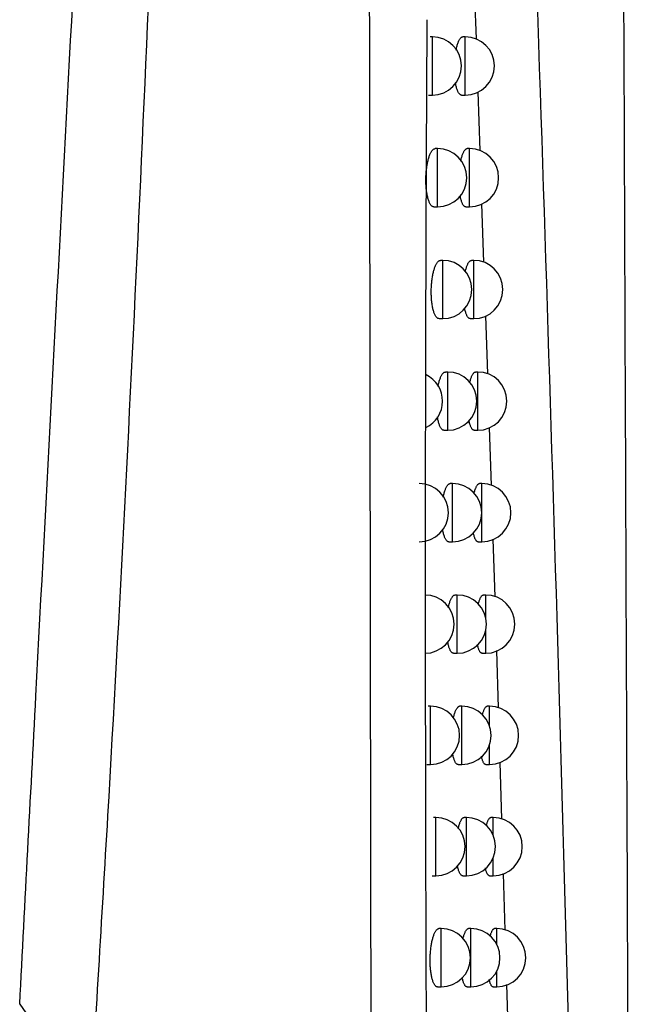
# Model space of a CAD drawing. Header units: millimetres. Extents: x -0.201 to 0.721, y -0.195 to 0.483.
# Tile 62 of 188: x 0.164 to 0.174, y 0.117 to 0.134. Entities that reach past the tile are written whole.
import ezdxf

# ---------------------------------------------------------------- set-up
doc = ezdxf.new("R2010")
doc.units = ezdxf.units.MM

msp = doc.modelspace()

# ---------------------------------------------------------------- linework, layer by layer
at = {"color": 7, "linetype": 'Continuous', "lineweight": 25}
for p, q in [((0.171658, 0.134886), (0.171689, 0.133967)), ((0.170939, 0.134004), (0.170899, 0.134004)), ((0.170939, 0.133004), (0.170939, 0.134004)), ((0.171503, 0.134004), (0.171463, 0.134004)), ((0.171503, 0.133004), (0.171503, 0.134004)), ((0.170875, 0.133004), (0.170939, 0.133004)), ((0.17144, 0.133004), (0.171503, 0.133004)), ((0.17172, 0.133058), (0.171754, 0.132052)), ((0.171029, 0.132085), (0.170989, 0.132085)), ((0.171029, 0.131085), (0.171029, 0.132085)), ((0.171577, 0.132085), (0.171537, 0.132085)), ((0.171577, 0.131085), (0.171577, 0.132085)), ((0.171785, 0.131136), (0.171818, 0.130135)), ((0.170965, 0.131085), (0.171029, 0.131085)), ((0.171514, 0.131085), (0.171577, 0.131085)), ((0.171117, 0.130167), (0.171077, 0.130167)), ((0.171117, 0.129167), (0.171117, 0.130167)), ((0.171649, 0.130167), (0.171609, 0.130167)), ((0.171649, 0.129167), (0.171649, 0.130167)), ((0.171053, 0.129167), (0.171117, 0.129167)), ((0.171586, 0.129167), (0.171649, 0.129167)), ((0.171849, 0.129216), (0.171883, 0.12822)), ((0.171202, 0.128251), (0.171163, 0.128251)), ((0.171202, 0.127251), (0.171202, 0.128251)), ((0.171719, 0.128251), (0.17168, 0.128251)), ((0.171719, 0.127251), (0.171719, 0.128251)), ((0.171138, 0.127251), (0.171202, 0.127251)), ((0.171656, 0.127251), (0.171719, 0.127251)), ((0.171914, 0.127298), (0.171947, 0.126306)), ((0.171286, 0.126337), (0.171246, 0.126337)), ((0.171286, 0.125337), (0.171286, 0.126337)), ((0.171788, 0.126337), (0.171748, 0.126337)), ((0.171788, 0.125337), (0.171788, 0.126337)), ((0.171222, 0.125337), (0.171286, 0.125337)), ((0.171724, 0.125337), (0.171788, 0.125337)), ((0.171979, 0.125383), (0.172012, 0.124395)), ((0.171367, 0.124424), (0.171328, 0.124424)), ((0.171367, 0.123424), (0.171367, 0.124424)), ((0.171855, 0.124424), (0.171815, 0.124424)), ((0.171855, 0.124036), (0.171855, 0.124424)), ((0.171855, 0.123424), (0.171855, 0.123812)), ((0.171303, 0.123424), (0.171367, 0.123424)), ((0.171791, 0.123424), (0.171855, 0.123424)), ((0.172042, 0.123469), (0.172071, 0.122485)), ((0.170907, 0.122514), (0.170868, 0.122514)), ((0.170907, 0.121514), (0.170907, 0.122514)), ((0.171447, 0.122514), (0.171407, 0.122514)), ((0.171447, 0.121514), (0.171447, 0.122514)), ((0.17192, 0.122514), (0.17188, 0.122514)), ((0.17192, 0.122176), (0.17192, 0.122514)), ((0.17192, 0.121514), (0.17192, 0.121852)), ((0.170843, 0.121514), (0.170907, 0.121514)), ((0.171383, 0.121514), (0.171447, 0.121514)), ((0.171857, 0.121514), (0.17192, 0.121514)), ((0.172099, 0.121556), (0.172127, 0.120578)), ((0.171, 0.120606), (0.170961, 0.120606)), ((0.171, 0.119606), (0.171, 0.120606)), ((0.171524, 0.120606), (0.171485, 0.120606)), ((0.171524, 0.119606), (0.171524, 0.120606)), ((0.171983, 0.120606), (0.171944, 0.120606)), ((0.171983, 0.120304), (0.171983, 0.120606)), ((0.171983, 0.119606), (0.171983, 0.119907)), ((0.172155, 0.119646), (0.172184, 0.118673)), ((0.170935, 0.119606), (0.171, 0.119606)), ((0.17146, 0.119606), (0.171524, 0.119606)), ((0.17192, 0.119606), (0.171983, 0.119606)), ((0.171091, 0.118699), (0.171052, 0.118699)), ((0.171091, 0.117699), (0.171091, 0.118699)), ((0.1716, 0.118699), (0.171561, 0.118699)), ((0.1716, 0.117699), (0.1716, 0.118699)), ((0.172045, 0.118699), (0.172006, 0.118699)), ((0.172045, 0.118426), (0.172045, 0.118699)), ((0.172045, 0.117699), (0.172045, 0.117972)), ((0.171026, 0.117699), (0.171091, 0.117699)), ((0.171536, 0.117699), (0.1716, 0.117699)), ((0.171982, 0.117699), (0.172045, 0.117699)), ((0.172211, 0.117737), (0.17224, 0.116769)), ((0.163855, 0.1174), (0.165071, 0.115676))]:
    msp.add_line(p, q, dxfattribs=at)
for centre, radius, start, end in [((0.170939, 0.133504), 0.0005, 0, 90), ((0.171503, 0.133504), 0.0005, 0, 90), ((0.170939, 0.133504), 0.0005, 270, 0), ((0.171503, 0.133504), 0.0005, 270, 0), ((0.171029, 0.131585), 0.0005000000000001, 0, 90), ((0.171577, 0.131585), 0.0005, 0, 90), ((0.171029, 0.131585), 0.0005000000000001, 270, 0), ((0.171577, 0.131585), 0.0005, 270, 0), ((0.171117, 0.129667), 0.0005, 0, 90), ((0.171649, 0.129667), 0.0005, 0, 90), ((0.171117, 0.129667), 0.0005, 270, 0), ((0.171649, 0.129667), 0.0005, 270, 0), ((0.170615, 0.127751), 0.0005, 295.146263, 64.482116), ((0.171202, 0.127751), 0.0005, 0, 90), ((0.171719, 0.127751), 0.0005, 0, 90), ((0.171202, 0.127751), 0.0005, 270, 0), ((0.171719, 0.127751), 0.0005, 270, 0), ((0.170715, 0.125837), 0.0005, 0, 90), ((0.171286, 0.125837), 0.0005, 0, 90), ((0.171788, 0.125837), 0.0005, 0, 90), ((0.170715, 0.125837), 0.0005, 270, 0), ((0.171286, 0.125837), 0.0005, 270, 0), ((0.171788, 0.125837), 0.0005, 270, 0), ((0.170812, 0.123924), 0.0005, 0, 90), ((0.171367, 0.123924), 0.0005, 0, 90), ((0.171855, 0.123924), 0.0005, 0, 90), ((0.170812, 0.123924), 0.0005, 270, 0), ((0.171367, 0.123924), 0.0005, 270, 0), ((0.171855, 0.123924), 0.0005, 270, 0), ((0.170907, 0.122014), 0.0005, 0, 90), ((0.171447, 0.122014), 0.0005, 0, 90), ((0.17192, 0.122014), 0.0005, 0, 90), ((0.170907, 0.122014), 0.0005, 270, 0), ((0.171447, 0.122014), 0.0005, 270, 0), ((0.17192, 0.122014), 0.0005, 270, 0), ((0.171, 0.120106), 0.0005, 0, 90), ((0.171524, 0.120106), 0.0005, 0, 90), ((0.171983, 0.120106), 0.0005, 0, 90), ((0.171, 0.120106), 0.0005, 270, 0), ((0.171524, 0.120106), 0.0005, 270, 0), ((0.171983, 0.120106), 0.0005, 270, 0), ((0.171091, 0.118199), 0.0005, 0, 90), ((0.1716, 0.118199), 0.0005, 0, 90), ((0.172045, 0.118199), 0.0005, 0, 90), ((0.171091, 0.118199), 0.0005, 270, 0), ((0.1716, 0.118199), 0.0005, 270, 0), ((0.172045, 0.118199), 0.0005, 270, 0)]:
    msp.add_arc(centre, radius, start, end, dxfattribs=at)
for points, knots in [([(0.1744745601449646, 0.0810056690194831), (0.1744574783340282, 0.0841585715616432), (0.1744229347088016, 0.0905345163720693), (0.1743744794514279, 0.1002047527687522), (0.174328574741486, 0.1099983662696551), (0.174285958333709, 0.1198475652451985), (0.1742462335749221, 0.1297388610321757), (0.1742088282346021, 0.1396656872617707), (0.1741737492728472, 0.1496265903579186), (0.1741419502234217, 0.1596260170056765), (0.1741077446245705, 0.1719227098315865), (0.1740691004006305, 0.1865373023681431), (0.1740332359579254, 0.203495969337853), (0.1740063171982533, 0.2205161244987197), (0.1739962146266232, 0.2318817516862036), (0.1739911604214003, 0.2375678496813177)], [0, 0, 0, 0, 0.0622011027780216, 0.12578593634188, 0.1893965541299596, 0.2530847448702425, 0.3167987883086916, 0.3803835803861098, 0.4439938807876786, 0.5076814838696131, 0.5713950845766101, 0.6782397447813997, 0.7852056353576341, 0.892540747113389, 1, 1, 1, 1]), ([(0.165071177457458, 0.115675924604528), (0.1651789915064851, 0.1174388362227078), (0.1655024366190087, 0.1227276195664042), (0.1659489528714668, 0.1315499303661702), (0.166358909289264, 0.141601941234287), (0.1666728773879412, 0.1511171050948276), (0.1668391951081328, 0.157101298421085), (0.166922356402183, 0.1600934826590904)], [0, 0, 0, 0, 0.1192315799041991, 0.3576980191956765, 0.5961976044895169, 0.7980928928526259, 1, 1, 1, 1]), ([(0.1698977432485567, 0.1103624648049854), (0.1698869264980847, 0.1173239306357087), (0.1698652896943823, 0.1312489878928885), (0.1698474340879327, 0.147714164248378), (0.1698404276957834, 0.1572125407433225), (0.1698385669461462, 0.1597351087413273)], [0, 0, 0, 0, 0.4233642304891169, 0.8468577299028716, 1, 1, 1, 1]), ([(0.1638547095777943, 0.1173996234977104), (0.1639474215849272, 0.1191643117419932), (0.1642255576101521, 0.1244583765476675), (0.1646936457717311, 0.1332815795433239), (0.1652592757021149, 0.1438692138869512), (0.1657240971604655, 0.1525296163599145), (0.1659997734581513, 0.1576608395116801), (0.1660858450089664, 0.1592629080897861)], [0, 0, 0, 0, 0.1264557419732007, 0.3793672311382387, 0.6322787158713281, 0.885190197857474, 1, 1, 1, 1]), ([(0.1735188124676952, 0.1077948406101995), (0.1734090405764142, 0.112119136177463), (0.1731894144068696, 0.1207709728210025), (0.1727911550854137, 0.1333983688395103), (0.1723553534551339, 0.1456206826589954), (0.172022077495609, 0.1535019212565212), (0.1718553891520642, 0.1574437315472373)], [0, 0, 0, 0, 0.264083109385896, 0.5283644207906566, 0.7641109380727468, 1, 1, 1, 1]), ([(0.170880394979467, 0.1098555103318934), (0.170877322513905, 0.1102697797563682), (0.1708619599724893, 0.1123411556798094), (0.1708322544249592, 0.1174438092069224), (0.1708182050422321, 0.1236574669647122), (0.1708271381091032, 0.1297347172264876), (0.1708423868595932, 0.1327766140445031), (0.1708500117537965, 0.1342976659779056)], [0, 0, 0, 0, 0.0509793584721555, 0.2549003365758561, 0.6273466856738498, 0.8136606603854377, 1, 1, 1, 1]), ([(0.1713462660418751, 0.1337775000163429), (0.1713479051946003, 0.1337856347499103), (0.1713518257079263, 0.1338050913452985), (0.1713588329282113, 0.1338337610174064), (0.1713671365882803, 0.133863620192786), (0.1713760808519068, 0.1338911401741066), (0.1713855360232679, 0.1339160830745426), (0.1713954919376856, 0.1339383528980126), (0.1714059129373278, 0.1339577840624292), (0.1714167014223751, 0.1339741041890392), (0.1714277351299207, 0.1339870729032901), (0.1714389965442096, 0.1339967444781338), (0.1714504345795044, 0.1340025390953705), (0.1714585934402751, 0.1340049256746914), (0.1714628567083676, 0.134004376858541), (0.1714633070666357, 0.1340043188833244)], [0, 0, 0, 0, 0.058041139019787, 0.1388223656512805, 0.2212515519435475, 0.3042378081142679, 0.3871654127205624, 0.4706423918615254, 0.5558276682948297, 0.6415936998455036, 0.727085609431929, 0.8131550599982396, 0.9010382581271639, 0.989545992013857, 1, 1, 1, 1]), ([(0.1714401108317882, 0.133004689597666), (0.1714396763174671, 0.1330046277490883), (0.1714353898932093, 0.1330040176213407), (0.1714273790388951, 0.1330064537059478), (0.1714161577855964, 0.1330122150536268), (0.1714051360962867, 0.1330220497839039), (0.1713942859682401, 0.1330356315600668), (0.1713838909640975, 0.1330528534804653), (0.1713740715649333, 0.1330733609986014), (0.1713648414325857, 0.1330970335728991), (0.1713561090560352, 0.1331241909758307), (0.1713482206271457, 0.1331541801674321), (0.1713419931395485, 0.133181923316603), (0.1713387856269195, 0.1332002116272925), (0.1713375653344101, 0.1332071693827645)], [0, 0, 0, 0, 0.0106885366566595, 0.1054409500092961, 0.198029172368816, 0.2912654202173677, 0.3865640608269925, 0.4825844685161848, 0.5742602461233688, 0.6665973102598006, 0.7610572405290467, 0.8562672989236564, 0.9453171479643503, 1, 1, 1, 1]), ([(0.1709648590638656, 0.1310848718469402), (0.1709646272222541, 0.1310848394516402), (0.1709601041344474, 0.1310842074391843), (0.1709514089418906, 0.1310865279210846), (0.170938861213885, 0.1310920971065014), (0.1709265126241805, 0.1311018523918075), (0.1709143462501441, 0.1311154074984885), (0.1709026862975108, 0.1311326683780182), (0.1708916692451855, 0.1311532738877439), (0.1708813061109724, 0.1311770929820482), (0.1708715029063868, 0.1312045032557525), (0.1708626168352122, 0.1312346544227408), (0.1708547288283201, 0.131266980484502), (0.1708478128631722, 0.1313012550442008), (0.1708417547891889, 0.1313382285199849), (0.1708368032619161, 0.1313765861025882), (0.1708329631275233, 0.1314156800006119), (0.170830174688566, 0.1314553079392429), (0.170828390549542, 0.131496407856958), (0.1708276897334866, 0.1315376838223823), (0.1708280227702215, 0.1315785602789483), (0.1708293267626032, 0.1316189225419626), (0.1708316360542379, 0.1316595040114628), (0.1708349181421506, 0.1316994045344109), (0.1708391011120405, 0.131738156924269), (0.1708441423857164, 0.1317757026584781), (0.1708500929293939, 0.1318123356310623), (0.1708568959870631, 0.1318475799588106), (0.1708644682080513, 0.1318810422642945), (0.1708727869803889, 0.1319126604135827), (0.1708818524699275, 0.1319423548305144), (0.1708916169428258, 0.1319698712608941), (0.1709019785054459, 0.1319948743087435), (0.1709129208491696, 0.1320172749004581), (0.1709243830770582, 0.1320368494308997), (0.17093628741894, 0.1320533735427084), (0.1709485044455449, 0.1320665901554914), (0.1709610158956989, 0.1320765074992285), (0.170973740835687, 0.1320825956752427), (0.170983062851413, 0.132085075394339), (0.1709880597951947, 0.1320846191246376), (0.1709888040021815, 0.1320845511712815)], [0, 0, 0, 0, 0.0015422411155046, 0.0300881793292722, 0.0580762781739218, 0.0862604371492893, 0.115069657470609, 0.1440981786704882, 0.1717656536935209, 0.1996343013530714, 0.2281512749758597, 0.25689847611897, 0.2836070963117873, 0.3105132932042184, 0.3380564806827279, 0.3658255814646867, 0.3914110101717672, 0.4171829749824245, 0.4435499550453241, 0.4701249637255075, 0.494975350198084, 0.5200001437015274, 0.5455727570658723, 0.5713332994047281, 0.5961394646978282, 0.6211127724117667, 0.6466045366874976, 0.6722715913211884, 0.6977008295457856, 0.7232970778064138, 0.7494088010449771, 0.7756939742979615, 0.8021474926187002, 0.8287744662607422, 0.8559390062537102, 0.8832855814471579, 0.9107444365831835, 0.9383874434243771, 0.9666078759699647, 0.9950268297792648, 1, 1, 1, 1]), ([(0.1714261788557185, 0.1318719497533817), (0.1714268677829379, 0.1318754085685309), (0.1714298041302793, 0.1318901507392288), (0.1714356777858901, 0.1319143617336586), (0.171443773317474, 0.1319443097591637), (0.1714525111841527, 0.1319718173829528), (0.1714617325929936, 0.131996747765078), (0.1714714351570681, 0.1320189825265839), (0.1714815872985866, 0.1320383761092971), (0.1714920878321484, 0.1320546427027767), (0.17150281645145, 0.1320675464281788), (0.1715137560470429, 0.1320771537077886), (0.1715248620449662, 0.1320828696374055), (0.1715327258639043, 0.1320852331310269), (0.1715368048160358, 0.1320846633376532), (0.1715371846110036, 0.1320846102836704)], [0, 0, 0, 0, 0.0256977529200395, 0.1095290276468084, 0.1950760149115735, 0.2812036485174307, 0.367117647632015, 0.4536022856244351, 0.5418628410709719, 0.6307277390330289, 0.7191453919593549, 0.8081614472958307, 0.8990574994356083, 0.9906011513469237, 1, 1, 1, 1]), ([(0.171513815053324, 0.1310849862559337), (0.1715133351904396, 0.1310849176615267), (0.1715091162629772, 0.1310843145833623), (0.1715012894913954, 0.1310867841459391), (0.1714904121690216, 0.1310925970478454), (0.1714797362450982, 0.1311024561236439), (0.1714692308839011, 0.1311160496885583), (0.1714591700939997, 0.1311332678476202), (0.1714496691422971, 0.1311537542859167), (0.1714407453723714, 0.1311774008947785), (0.17143229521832, 0.1312044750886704), (0.1714247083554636, 0.1312345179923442), (0.1714197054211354, 0.1312568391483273), (0.171417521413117, 0.131269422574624), (0.1714172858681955, 0.1312707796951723)], [0, 0, 0, 0, 0.0127064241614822, 0.1117141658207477, 0.2083703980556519, 0.3057030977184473, 0.4051879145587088, 0.5054254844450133, 0.6011562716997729, 0.6975763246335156, 0.7962069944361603, 0.8956178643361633, 0.9887424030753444, 1, 1, 1, 1]), ([(0.171052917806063, 0.1291669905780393), (0.1710526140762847, 0.1291669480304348), (0.171048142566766, 0.1291663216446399), (0.1710396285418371, 0.1291686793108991), (0.1710274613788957, 0.1291743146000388), (0.1710154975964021, 0.1291841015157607), (0.171003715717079, 0.129197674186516), (0.1709924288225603, 0.1292149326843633), (0.1709817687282, 0.1292355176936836), (0.170971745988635, 0.1292592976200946), (0.1709622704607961, 0.1292866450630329), (0.1709536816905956, 0.12931672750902), (0.1709460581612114, 0.1293489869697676), (0.1709393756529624, 0.1293832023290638), (0.1709335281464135, 0.1294201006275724), (0.1709287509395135, 0.1294584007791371), (0.170925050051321, 0.1294974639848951), (0.1709223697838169, 0.1295370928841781), (0.1709206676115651, 0.1295781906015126), (0.1709200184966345, 0.1296194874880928), (0.1709203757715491, 0.1296604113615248), (0.1709216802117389, 0.129700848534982), (0.1709239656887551, 0.1297415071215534), (0.1709272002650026, 0.1297814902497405), (0.1709313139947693, 0.1298203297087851), (0.170936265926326, 0.129857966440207), (0.170942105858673, 0.1298946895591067), (0.170948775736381, 0.1299300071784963), (0.1709561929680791, 0.1299635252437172), (0.1709643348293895, 0.1299951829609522), (0.1709732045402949, 0.130024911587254), (0.1709827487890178, 0.1300524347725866), (0.1709928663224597, 0.1300774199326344), (0.1710035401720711, 0.1300997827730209), (0.1710147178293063, 0.1301193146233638), (0.1710263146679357, 0.1301357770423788), (0.171038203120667, 0.1301489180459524), (0.1710503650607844, 0.1301587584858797), (0.1710627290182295, 0.1301647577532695), (0.1710717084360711, 0.1301671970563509), (0.1710764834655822, 0.1301667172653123), (0.1710771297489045, 0.1301666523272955)], [0, 0, 0, 0, 0.0020762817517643, 0.0305670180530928, 0.0584683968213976, 0.0865652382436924, 0.1152849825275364, 0.1442231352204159, 0.1718123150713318, 0.1996016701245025, 0.2280354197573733, 0.2566976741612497, 0.2833763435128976, 0.3102516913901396, 0.3377603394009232, 0.3654932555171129, 0.3911105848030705, 0.4169141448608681, 0.4433113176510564, 0.4699158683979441, 0.4948409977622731, 0.5199408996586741, 0.5455898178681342, 0.5714271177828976, 0.5963162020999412, 0.621373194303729, 0.6469514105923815, 0.6727060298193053, 0.6981930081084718, 0.723847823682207, 0.750021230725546, 0.7763693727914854, 0.8028317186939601, 0.8294681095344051, 0.856644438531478, 0.884003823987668, 0.9114156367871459, 0.9390117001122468, 0.9671857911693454, 0.9955587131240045, 1, 1, 1, 1]), ([(0.1715043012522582, 0.1299685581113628), (0.171506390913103, 0.1299779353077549), (0.1715109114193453, 0.1299982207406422), (0.1715185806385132, 0.1300267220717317), (0.1715270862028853, 0.1300543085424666), (0.1715360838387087, 0.1300792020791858), (0.1715455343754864, 0.1301014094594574), (0.1715554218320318, 0.1301207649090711), (0.1715656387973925, 0.1301369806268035), (0.1715760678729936, 0.1301498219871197), (0.1715866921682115, 0.1301593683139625), (0.1715974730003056, 0.1301650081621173), (0.1716050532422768, 0.1301673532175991), (0.1716089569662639, 0.1301667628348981), (0.1716092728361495, 0.130166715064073)], [0, 0, 0, 0, 0.0765326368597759, 0.1655609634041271, 0.2551960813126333, 0.3444563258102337, 0.4343109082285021, 0.5260166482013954, 0.6183529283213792, 0.7100629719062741, 0.8023947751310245, 0.8966806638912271, 0.9916399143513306, 1, 1, 1, 1]), ([(0.1715857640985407, 0.1291670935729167), (0.1715852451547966, 0.1291670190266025), (0.1715810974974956, 0.1291664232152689), (0.1715734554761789, 0.1291689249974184), (0.171562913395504, 0.1291747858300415), (0.1715525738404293, 0.1291846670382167), (0.1715424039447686, 0.1291982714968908), (0.171532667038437, 0.1292154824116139), (0.1715234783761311, 0.129235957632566), (0.1715148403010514, 0.1292595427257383), (0.171506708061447, 0.1292866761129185), (0.1714996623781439, 0.1293146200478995), (0.1714957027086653, 0.1293346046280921), (0.1714939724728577, 0.1293433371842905)], [0, 0, 0, 0, 0.0145433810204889, 0.1162379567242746, 0.2154307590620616, 0.3153177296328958, 0.4174123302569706, 0.5202786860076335, 0.6185503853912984, 0.7175283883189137, 0.818769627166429, 0.920808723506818, 1, 1, 1, 1]), ([(0.1710360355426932, 0.1280032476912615), (0.1710366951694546, 0.1280068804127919), (0.1710394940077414, 0.1280222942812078), (0.1710451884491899, 0.1280477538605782), (0.1710531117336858, 0.1280795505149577), (0.1710617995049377, 0.1281092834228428), (0.1710711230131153, 0.1281368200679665), (0.1710810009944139, 0.1281617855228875), (0.1710914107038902, 0.1281841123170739), (0.1711023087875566, 0.1282036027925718), (0.1711136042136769, 0.1282200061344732), (0.1711251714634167, 0.1282330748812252), (0.1711369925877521, 0.1282428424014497), (0.1711490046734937, 0.1282487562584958), (0.1711576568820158, 0.1282511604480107), (0.1711622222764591, 0.1282506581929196), (0.171162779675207, 0.128250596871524)], [0, 0, 0, 0, 0.0235270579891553, 0.0998268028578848, 0.1766302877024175, 0.2549918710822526, 0.3338791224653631, 0.4129521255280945, 0.4925467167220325, 0.5737609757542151, 0.6555249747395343, 0.7372756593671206, 0.8195770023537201, 0.9036066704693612, 0.9882311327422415, 1, 1, 1, 1]), ([(0.1715805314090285, 0.1280659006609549), (0.171581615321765, 0.1280708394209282), (0.1715850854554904, 0.1280866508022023), (0.171591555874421, 0.1281109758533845), (0.1715998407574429, 0.1281386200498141), (0.1716086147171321, 0.1281634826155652), (0.1716178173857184, 0.1281856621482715), (0.1716274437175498, 0.1282049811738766), (0.1716373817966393, 0.1282211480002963), (0.1716475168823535, 0.1282339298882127), (0.1716578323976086, 0.1282434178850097), (0.1716682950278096, 0.1282489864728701), (0.1716756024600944, 0.1282513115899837), (0.1716793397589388, 0.1282507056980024), (0.1716795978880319, 0.1282506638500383)], [0, 0, 0, 0, 0.0420885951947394, 0.1347461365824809, 0.2280377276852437, 0.3207869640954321, 0.4141552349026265, 0.5094530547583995, 0.605408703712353, 0.7005538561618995, 0.7963451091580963, 0.8941676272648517, 0.9926903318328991, 0.9999999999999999, 0.9999999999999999, 0.9999999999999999, 0.9999999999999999]), ([(0.171138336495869, 0.1272509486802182), (0.1711379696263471, 0.1272508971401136), (0.1711335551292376, 0.1272502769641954), (0.1711252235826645, 0.1272526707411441), (0.1711134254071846, 0.1272583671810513), (0.1711018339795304, 0.1272681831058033), (0.1710904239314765, 0.1272817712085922), (0.1710794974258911, 0.127299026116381), (0.1710691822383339, 0.1273195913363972), (0.1710594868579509, 0.1273433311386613), (0.1710503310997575, 0.1273706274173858), (0.1710420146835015, 0.1274006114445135), (0.1710346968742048, 0.1274329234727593), (0.1710295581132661, 0.1274590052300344), (0.1710271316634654, 0.1274752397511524), (0.1710265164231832, 0.1274793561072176)], [0, 0, 0, 0, 0.0080769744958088, 0.0971892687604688, 0.1843632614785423, 0.2721479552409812, 0.3618780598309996, 0.4522898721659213, 0.5385128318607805, 0.625360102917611, 0.7142149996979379, 0.8037808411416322, 0.8872950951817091, 0.971423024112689, 1, 1, 1, 1]), ([(0.1716559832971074, 0.1272510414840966), (0.1716554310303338, 0.1272509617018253), (0.1716513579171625, 0.1272503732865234), (0.1716439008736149, 0.1272529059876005), (0.1716336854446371, 0.127258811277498), (0.1716236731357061, 0.1272687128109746), (0.1716138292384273, 0.1272823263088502), (0.171604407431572, 0.1272995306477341), (0.1715955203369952, 0.1273199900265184), (0.1715871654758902, 0.1273435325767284), (0.1715793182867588, 0.1273706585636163), (0.1715731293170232, 0.1273957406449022), (0.1715698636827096, 0.1274126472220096), (0.1715687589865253, 0.1274183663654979)], [0, 0, 0, 0, 0.016380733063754, 0.1208122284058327, 0.2225917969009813, 0.3250835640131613, 0.4298394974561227, 0.5353865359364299, 0.6362510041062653, 0.7378391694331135, 0.8417443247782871, 0.9464653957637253, 0.9999999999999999, 0.9999999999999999, 0.9999999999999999, 0.9999999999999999]), ([(0.1711257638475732, 0.1261037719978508), (0.1711278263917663, 0.1261138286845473), (0.1711322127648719, 0.1261352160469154), (0.1711397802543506, 0.1261656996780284), (0.171148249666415, 0.1261955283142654), (0.1711573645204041, 0.1262230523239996), (0.171167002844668, 0.1262480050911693), (0.1711771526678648, 0.1262702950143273), (0.1711877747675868, 0.1262897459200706), (0.1711987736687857, 0.126306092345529), (0.1712100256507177, 0.1263190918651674), (0.1712215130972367, 0.1263287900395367), (0.171233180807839, 0.1263346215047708), (0.1712415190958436, 0.1263369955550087), (0.171245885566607, 0.1263364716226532), (0.1712463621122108, 0.1263364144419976)], [0, 0, 0, 0, 0.0706289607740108, 0.1502052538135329, 0.2314014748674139, 0.3131449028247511, 0.3949254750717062, 0.4772470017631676, 0.5612498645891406, 0.6458240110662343, 0.7302168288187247, 0.8151792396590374, 0.9019301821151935, 0.9892969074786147, 0.9999999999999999, 0.9999999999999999, 0.9999999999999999, 0.9999999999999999]), ([(0.1716547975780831, 0.1261649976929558), (0.1716549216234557, 0.1261655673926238), (0.1716573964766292, 0.1261769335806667), (0.1716627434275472, 0.1261970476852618), (0.1716707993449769, 0.1262247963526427), (0.1716793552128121, 0.126249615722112), (0.1716883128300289, 0.1262717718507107), (0.1716976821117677, 0.1262910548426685), (0.1717073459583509, 0.1263071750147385), (0.1717171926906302, 0.126319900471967), (0.1717272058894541, 0.1263293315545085), (0.171737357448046, 0.1263348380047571), (0.1717444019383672, 0.1263371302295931), (0.1717479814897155, 0.126336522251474), (0.1717481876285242, 0.1263364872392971)], [0, 0, 0, 0, 0.0050942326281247, 0.1016360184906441, 0.1988409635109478, 0.2953289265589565, 0.3924623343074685, 0.4916090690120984, 0.5914427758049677, 0.6902752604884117, 0.789779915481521, 0.8913984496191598, 0.9937458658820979, 1, 1, 1, 1]), ([(0.1712217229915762, 0.1253367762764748), (0.1712213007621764, 0.125336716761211), (0.1712169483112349, 0.1253361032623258), (0.1712088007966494, 0.1253385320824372), (0.1711973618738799, 0.1253442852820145), (0.1711861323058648, 0.1253541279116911), (0.1711750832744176, 0.1253677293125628), (0.1711645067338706, 0.1253849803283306), (0.1711545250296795, 0.1254055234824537), (0.1711451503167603, 0.1254292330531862), (0.171136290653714, 0.1254564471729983), (0.1711282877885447, 0.1254864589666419), (0.1711215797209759, 0.1255162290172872), (0.1711179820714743, 0.1255366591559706), (0.1711163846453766, 0.1255457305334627)], [0, 0, 0, 0, 0.0100247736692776, 0.1033379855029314, 0.1945286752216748, 0.2863581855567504, 0.3802218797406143, 0.4747979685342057, 0.5650204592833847, 0.6558949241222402, 0.7488638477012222, 0.8425735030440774, 0.9300995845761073, 0.9999999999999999, 0.9999999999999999, 0.9999999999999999, 0.9999999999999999]), ([(0.1717244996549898, 0.125336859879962), (0.1717239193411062, 0.1253367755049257), (0.17171992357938, 0.1253361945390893), (0.1717126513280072, 0.125338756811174), (0.1717027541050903, 0.1253447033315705), (0.1716930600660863, 0.1253546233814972), (0.171683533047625, 0.1253682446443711), (0.171674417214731, 0.125385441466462), (0.171665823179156, 0.1254058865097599), (0.1716577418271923, 0.1254293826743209), (0.1716501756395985, 0.1254565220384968), (0.1716447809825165, 0.1254787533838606), (0.1716421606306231, 0.1254926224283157), (0.1716416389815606, 0.1254953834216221)], [0, 0, 0, 0, 0.0182301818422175, 0.1255242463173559, 0.2300143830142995, 0.3352355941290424, 0.4427801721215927, 0.5511361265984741, 0.6547180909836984, 0.7590420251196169, 0.8657395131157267, 0.9732719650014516, 0.9999999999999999, 0.9999999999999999, 0.9999999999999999, 0.9999999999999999]), ([(0.1712134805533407, 0.1242056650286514), (0.1712145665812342, 0.1242110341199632), (0.1712179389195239, 0.1242277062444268), (0.1712243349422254, 0.1242537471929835), (0.1712325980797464, 0.1242836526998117), (0.1712415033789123, 0.1243111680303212), (0.1712509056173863, 0.1243361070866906), (0.1712607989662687, 0.1243583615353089), (0.1712711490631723, 0.124377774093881), (0.1712818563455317, 0.1243940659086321), (0.1712927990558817, 0.1244069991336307), (0.1713039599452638, 0.1244166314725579), (0.1713152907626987, 0.1244223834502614), (0.1713233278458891, 0.1244247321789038), (0.1713275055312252, 0.1244241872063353), (0.1713279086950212, 0.1244241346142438)], [0, 0, 0, 0, 0.0392098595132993, 0.1217546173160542, 0.205985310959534, 0.2907861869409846, 0.3754710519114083, 0.4607175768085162, 0.547711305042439, 0.635299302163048, 0.7225342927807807, 0.810359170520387, 0.9000370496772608, 0.9903531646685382, 1, 1, 1, 1]), ([(0.171727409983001, 0.124265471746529), (0.1717289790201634, 0.1242719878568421), (0.1717330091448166, 0.1242887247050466), (0.1717400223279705, 0.1243127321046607), (0.1717483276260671, 0.1243376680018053), (0.1717570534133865, 0.1243597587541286), (0.1717661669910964, 0.124379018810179), (0.1717755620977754, 0.124395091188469), (0.1717851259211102, 0.124407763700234), (0.1717948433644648, 0.1244171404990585), (0.1718046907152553, 0.1244225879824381), (0.1718114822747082, 0.124424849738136), (0.1718149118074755, 0.1244242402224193), (0.1718150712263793, 0.1244242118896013)], [0, 0, 0, 0, 0.0647348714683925, 0.1662736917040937, 0.2669117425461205, 0.3682244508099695, 0.471643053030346, 0.575780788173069, 0.6787176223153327, 0.7823555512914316, 0.8881989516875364, 0.9948030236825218, 1, 1, 1, 1]), ([(0.1713031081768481, 0.1234245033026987), (0.171302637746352, 0.1234244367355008), (0.1712983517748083, 0.1234238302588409), (0.1712903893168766, 0.1234262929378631), (0.1712793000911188, 0.1234320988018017), (0.1712684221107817, 0.1234419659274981), (0.171257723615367, 0.1234555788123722), (0.1712474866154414, 0.1234728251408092), (0.1712378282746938, 0.1234933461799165), (0.1712287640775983, 0.123517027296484), (0.1712201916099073, 0.1235441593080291), (0.1712124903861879, 0.1235742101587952), (0.1712071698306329, 0.1235979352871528), (0.1712047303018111, 0.1236119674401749), (0.17120424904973, 0.1236147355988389)], [0, 0, 0, 0, 0.0120777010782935, 0.1100368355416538, 0.2056768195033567, 0.3019867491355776, 0.4004291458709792, 0.4996179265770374, 0.5942713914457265, 0.6896075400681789, 0.7871346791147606, 0.8854357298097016, 0.9773996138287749, 0.9999999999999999, 0.9999999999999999, 0.9999999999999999, 0.9999999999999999]), ([(0.1717913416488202, 0.123424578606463), (0.1717907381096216, 0.1234244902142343), (0.1717868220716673, 0.1234239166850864), (0.1717797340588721, 0.1234265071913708), (0.1717701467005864, 0.1234324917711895), (0.1717607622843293, 0.1234424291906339), (0.1717515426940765, 0.1234560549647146), (0.1717427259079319, 0.1234732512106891), (0.1717344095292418, 0.1234936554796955), (0.1717266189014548, 0.1235172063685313), (0.1717192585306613, 0.1235438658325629), (0.1717148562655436, 0.1235642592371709), (0.1717126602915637, 0.1235744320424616)], [0, 0, 0, 0, 0.0200962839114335, 0.1303938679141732, 0.2377331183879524, 0.3458232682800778, 0.4562989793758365, 0.5676073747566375, 0.6740461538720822, 0.7812461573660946, 0.8908794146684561, 0.9999999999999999, 0.9999999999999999, 0.9999999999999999, 0.9999999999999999]), ([(0.1712989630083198, 0.1223093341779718), (0.171299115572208, 0.1223100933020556), (0.1713015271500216, 0.1223220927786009), (0.1713068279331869, 0.1223436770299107), (0.1713148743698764, 0.1223736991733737), (0.1713235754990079, 0.1224011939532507), (0.1713327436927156, 0.1224261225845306), (0.1713423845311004, 0.122448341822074), (0.1713524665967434, 0.1224677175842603), (0.1713628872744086, 0.122483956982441), (0.1713735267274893, 0.1224968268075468), (0.171384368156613, 0.122506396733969), (0.171395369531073, 0.1225120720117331), (0.1714031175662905, 0.122514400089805), (0.1714071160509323, 0.1225138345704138), (0.171407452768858, 0.1225137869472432)], [0, 0, 0, 0, 0.0057871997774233, 0.0914782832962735, 0.1789251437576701, 0.2669664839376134, 0.3547336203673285, 0.443084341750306, 0.5332519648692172, 0.6240381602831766, 0.7142955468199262, 0.8051643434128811, 0.8979544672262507, 0.9914066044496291, 1, 1, 1, 1]), ([(0.1717981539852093, 0.1223677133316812), (0.1717987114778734, 0.1223700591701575), (0.1718016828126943, 0.1223825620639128), (0.1718075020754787, 0.1224026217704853), (0.1718155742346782, 0.12242762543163), (0.1718240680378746, 0.1224496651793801), (0.171832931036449, 0.1224688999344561), (0.1718420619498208, 0.1224849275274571), (0.1718513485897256, 0.1224975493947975), (0.1718607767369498, 0.1225068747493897), (0.171870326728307, 0.1225122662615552), (0.1718768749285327, 0.1225144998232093), (0.1718801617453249, 0.1225138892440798), (0.1718802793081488, 0.1225138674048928)], [0, 0, 0, 0, 0.0245372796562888, 0.13077925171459, 0.2359268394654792, 0.3417807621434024, 0.4498408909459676, 0.558654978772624, 0.6660590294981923, 0.7741955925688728, 0.8846370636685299, 0.9958736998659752, 1, 1, 1, 1]), ([(0.1713825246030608, 0.1215141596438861), (0.1713820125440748, 0.1215140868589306), (0.1713777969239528, 0.1215134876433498), (0.1713700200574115, 0.1215159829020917), (0.1713592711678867, 0.1215218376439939), (0.1713487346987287, 0.1215317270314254), (0.1713383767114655, 0.1215453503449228), (0.17132846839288, 0.1215625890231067), (0.1713191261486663, 0.1215830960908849), (0.1713103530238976, 0.121606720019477), (0.1713020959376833, 0.1216338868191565), (0.1712947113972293, 0.1216629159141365), (0.1712904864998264, 0.1216840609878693), (0.171288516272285, 0.1216939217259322)], [0, 0, 0, 0, 0.0139318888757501, 0.1146968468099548, 0.2129890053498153, 0.3119696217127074, 0.4131407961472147, 0.5150782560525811, 0.6123870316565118, 0.7103963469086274, 0.8106518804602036, 0.9116998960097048, 0.9999999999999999, 0.9999999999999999, 0.9999999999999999, 0.9999999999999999]), ([(0.1718565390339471, 0.1215142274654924), (0.1718559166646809, 0.121514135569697), (0.171852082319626, 0.1215135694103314), (0.1718451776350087, 0.1215161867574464), (0.1718358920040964, 0.1215222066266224), (0.1718268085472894, 0.1215321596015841), (0.1718178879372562, 0.1215457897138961), (0.1718093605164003, 0.1215629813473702), (0.1718013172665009, 0.1215833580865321), (0.1717937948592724, 0.1216069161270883), (0.1717873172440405, 0.1216309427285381), (0.1717836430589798, 0.1216484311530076), (0.1717821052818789, 0.1216557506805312)], [0, 0, 0, 0, 0.0220186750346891, 0.1356545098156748, 0.2461697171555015, 0.3574579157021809, 0.4712010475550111, 0.5858006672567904, 0.6954223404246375, 0.8058268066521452, 0.9187316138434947, 1, 1, 1, 1]), ([(0.1713825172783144, 0.1204144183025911), (0.1713840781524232, 0.1204214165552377), (0.1713880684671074, 0.1204393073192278), (0.1713951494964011, 0.1204655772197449), (0.1714036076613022, 0.1204931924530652), (0.1714125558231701, 0.1205180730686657), (0.1714219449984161, 0.1205402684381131), (0.1714317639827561, 0.1205596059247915), (0.1714419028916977, 0.1205757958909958), (0.1714522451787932, 0.1205886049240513), (0.171462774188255, 0.1205981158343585), (0.1714734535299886, 0.1206037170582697), (0.1714809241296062, 0.1206060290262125), (0.1714847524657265, 0.120605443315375), (0.1714850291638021, 0.1206054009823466)], [0, 0, 0, 0, 0.0584256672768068, 0.149362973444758, 0.2409210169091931, 0.3320407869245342, 0.4237679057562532, 0.5173873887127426, 0.6116517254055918, 0.7052062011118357, 0.7993954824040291, 0.8955802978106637, 0.992452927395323, 1, 1, 1, 1]), ([(0.1718662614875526, 0.1204682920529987), (0.1718685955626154, 0.1204771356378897), (0.1718733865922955, 0.1204952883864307), (0.1718811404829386, 0.1205194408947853), (0.1718893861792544, 0.1205415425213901), (0.1718980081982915, 0.1205607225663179), (0.1719068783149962, 0.1205767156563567), (0.1719158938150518, 0.1205892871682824), (0.1719250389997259, 0.1205985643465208), (0.1719342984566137, 0.1206039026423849), (0.1719406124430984, 0.120606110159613), (0.1719437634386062, 0.1206054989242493), (0.1719438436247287, 0.1206054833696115)], [0, 0, 0, 0, 0.1032600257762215, 0.2119562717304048, 0.321384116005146, 0.4330984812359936, 0.5455948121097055, 0.6564812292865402, 0.7681248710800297, 0.8821517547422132, 0.9970010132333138, 1, 1, 1, 1]), ([(0.171460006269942, 0.1196057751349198), (0.1714594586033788, 0.1196056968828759), (0.1714553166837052, 0.1196051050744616), (0.1714477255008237, 0.1196076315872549), (0.1714373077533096, 0.1196135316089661), (0.1714271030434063, 0.119623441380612), (0.171417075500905, 0.1196370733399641), (0.1714074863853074, 0.1196543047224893), (0.1713984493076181, 0.1196747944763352), (0.1713899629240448, 0.1196983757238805), (0.1713819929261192, 0.1197255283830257), (0.1713754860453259, 0.1197516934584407), (0.1713719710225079, 0.1197697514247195), (0.171370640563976, 0.1197765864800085)], [0, 0, 0, 0, 0.0157625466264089, 0.1192097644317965, 0.2200349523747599, 0.3215662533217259, 0.4253434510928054, 0.5299058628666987, 0.6297541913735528, 0.730320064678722, 0.8331846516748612, 0.936859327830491, 0.9999999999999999, 0.9999999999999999, 0.9999999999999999, 0.9999999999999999]), ([(0.1719201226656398, 0.1196058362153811), (0.1719194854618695, 0.1196057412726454), (0.171915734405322, 0.1196051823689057), (0.171909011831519, 0.1196078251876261), (0.1719000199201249, 0.1196138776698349), (0.171891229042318, 0.1196238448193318), (0.1718825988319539, 0.1196374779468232), (0.1718743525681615, 0.1196546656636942), (0.1718665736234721, 0.119675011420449), (0.1718593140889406, 0.1196985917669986), (0.1718536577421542, 0.1197200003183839), (0.1718506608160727, 0.1197346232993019), (0.171849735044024, 0.1197391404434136)], [0, 0, 0, 0, 0.0239724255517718, 0.1411195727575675, 0.254979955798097, 0.3696365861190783, 0.4868211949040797, 0.6048873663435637, 0.7178617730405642, 0.8316417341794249, 0.9479929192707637, 1, 1, 1, 1]), ([(0.1710259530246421, 0.1176993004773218), (0.1710255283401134, 0.1176992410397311), (0.1710211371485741, 0.1176986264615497), (0.1710129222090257, 0.1177010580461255), (0.1710013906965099, 0.117706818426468), (0.1709900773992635, 0.1177166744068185), (0.1709789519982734, 0.1177302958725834), (0.170968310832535, 0.1177475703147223), (0.1709582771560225, 0.1177681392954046), (0.1709488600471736, 0.1177918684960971), (0.1709399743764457, 0.1178191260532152), (0.1709319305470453, 0.1178491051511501), (0.1709248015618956, 0.1178812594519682), (0.1709185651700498, 0.1179153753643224), (0.1709131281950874, 0.1179521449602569), (0.1709087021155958, 0.1179903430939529), (0.1709052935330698, 0.1180293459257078), (0.1709028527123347, 0.1180689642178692), (0.1709013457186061, 0.1181100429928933), (0.1709008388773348, 0.118151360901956), (0.1709012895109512, 0.1181923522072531), (0.1709026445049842, 0.1182329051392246), (0.1709049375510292, 0.1182736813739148), (0.1709081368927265, 0.1183137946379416), (0.1709121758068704, 0.1183527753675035), (0.1709170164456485, 0.1183905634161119), (0.1709227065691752, 0.1184274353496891), (0.1709291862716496, 0.1184628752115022), (0.1709363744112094, 0.1184964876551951), (0.1709442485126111, 0.1185282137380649), (0.170952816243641, 0.1185580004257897), (0.170962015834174, 0.1185855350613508), (0.1709717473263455, 0.1186104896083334), (0.1709819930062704, 0.1186327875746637), (0.170992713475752, 0.1186522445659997), (0.1710038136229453, 0.1186685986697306), (0.1710151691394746, 0.1186816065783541), (0.1710267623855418, 0.1186913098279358), (0.1710385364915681, 0.1186971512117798), (0.1710469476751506, 0.1186995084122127), (0.1710513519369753, 0.1186989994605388), (0.171051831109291, 0.1186989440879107)], [0, 0, 0, 0, 0.0030424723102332, 0.0314588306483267, 0.0592238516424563, 0.0871835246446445, 0.1157632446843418, 0.144560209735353, 0.1720144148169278, 0.1996672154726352, 0.2279582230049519, 0.2564750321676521, 0.2830904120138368, 0.3099009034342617, 0.3373383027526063, 0.3649971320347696, 0.3906546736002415, 0.4164977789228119, 0.4429315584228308, 0.4695713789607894, 0.4946156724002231, 0.5198352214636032, 0.5456052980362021, 0.571564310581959, 0.5965944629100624, 0.6217937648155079, 0.6475187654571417, 0.6734219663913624, 0.6990129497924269, 0.7247731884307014, 0.7510573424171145, 0.7775184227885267, 0.804004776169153, 0.8306662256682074, 0.8578717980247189, 0.8852622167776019, 0.9126049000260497, 0.9401320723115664, 0.9682385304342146, 0.9965444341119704, 1, 1, 1, 1]), ([(0.1714639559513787, 0.1185212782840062), (0.171464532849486, 0.1185238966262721), (0.1714674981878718, 0.1185373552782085), (0.1714734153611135, 0.1185594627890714), (0.1714816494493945, 0.1185871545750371), (0.1714903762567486, 0.1186119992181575), (0.1714995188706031, 0.1186341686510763), (0.1715090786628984, 0.1186534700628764), (0.1715189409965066, 0.1186696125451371), (0.1715289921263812, 0.1186823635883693), (0.1715392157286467, 0.1186918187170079), (0.1715495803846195, 0.1186973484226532), (0.1715567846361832, 0.1186996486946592), (0.1715604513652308, 0.1186990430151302), (0.1715606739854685, 0.1186990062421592)], [0, 0, 0, 0, 0.0228681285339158, 0.1175454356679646, 0.2128715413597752, 0.3075887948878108, 0.4029388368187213, 0.5002619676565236, 0.5982580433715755, 0.6953573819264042, 0.7931166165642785, 0.8929509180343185, 0.9935006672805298, 1, 1, 1, 1]), ([(0.1719321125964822, 0.1185680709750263), (0.1719338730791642, 0.1185748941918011), (0.1719380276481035, 0.1185909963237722), (0.1719450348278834, 0.1186132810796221), (0.1719530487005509, 0.1186353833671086), (0.1719614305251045, 0.1186545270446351), (0.1719700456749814, 0.1186704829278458), (0.1719787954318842, 0.1186830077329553), (0.1719876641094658, 0.1186922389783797), (0.1719966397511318, 0.1186975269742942), (0.1720027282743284, 0.1186997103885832), (0.1720057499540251, 0.1186990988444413), (0.1720057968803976, 0.1186990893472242)], [0, 0, 0, 0, 0.0819823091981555, 0.1934703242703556, 0.3057101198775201, 0.4203008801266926, 0.535696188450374, 0.6492922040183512, 0.7636648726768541, 0.880482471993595, 0.9981439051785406, 1, 1, 1, 1]), ([(0.1715355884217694, 0.117699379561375), (0.1715350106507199, 0.1176992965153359), (0.1715309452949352, 0.1176987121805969), (0.171523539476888, 0.1177012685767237), (0.1715134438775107, 0.117707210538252), (0.1715035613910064, 0.1177171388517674), (0.1714938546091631, 0.1177307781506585), (0.1714845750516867, 0.1177480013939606), (0.1714758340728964, 0.1177684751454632), (0.1714676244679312, 0.1177920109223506), (0.1714599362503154, 0.1178191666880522), (0.1714542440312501, 0.11784248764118), (0.171451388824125, 0.1178575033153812), (0.1714506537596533, 0.1178613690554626)], [0, 0, 0, 0, 0.0176015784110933, 0.1238495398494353, 0.2273247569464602, 0.3315245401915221, 0.4380280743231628, 0.5453366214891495, 0.6478424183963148, 0.7510835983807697, 0.8566786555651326, 0.9631023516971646, 1, 1, 1, 1]), ([(0.1719821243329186, 0.1176994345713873), (0.1719814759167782, 0.1176993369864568), (0.1719778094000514, 0.1176987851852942), (0.1719712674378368, 0.1177014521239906), (0.1719625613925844, 0.1177075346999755), (0.1719540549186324, 0.1177175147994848), (0.1719457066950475, 0.1177311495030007), (0.1719377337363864, 0.117748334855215), (0.1719302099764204, 0.1177686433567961), (0.1719232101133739, 0.1177922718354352), (0.1719183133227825, 0.1178110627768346), (0.171915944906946, 0.1178228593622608), (0.1719155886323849, 0.1178246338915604)], [0, 0, 0, 0, 0.0259621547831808, 0.1468049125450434, 0.2641904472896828, 0.3823967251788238, 0.5032079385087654, 0.6249271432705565, 0.741434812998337, 0.8587720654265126, 0.9787554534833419, 1, 1, 1, 1])]:
    msp.add_open_spline(points, degree=3, knots=knots, dxfattribs=at)

doc.saveas('drawing.dxf')
